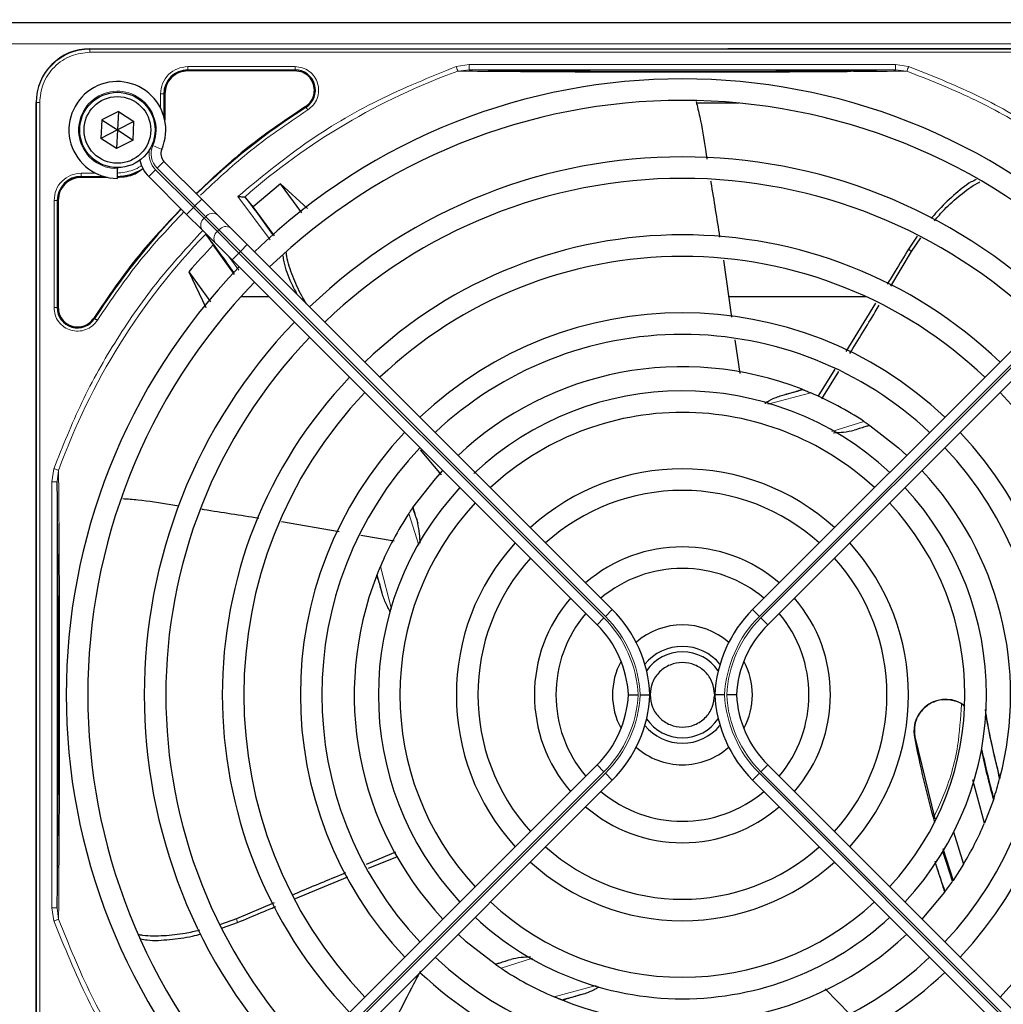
# Paper-space layout 'Blatt3' of a CAD drawing. Header units: millimetres. Extents: x 5 to 418, y 2 to 292.
# Tile 63 of 95: x 113 to 128, y 225 to 241. Entities that reach past the tile are written whole.
import ezdxf

# ---------------------------------------------------------------- set-up
doc = ezdxf.new("R2010")
doc.units = ezdxf.units.MM
doc.layers.add('SLD-0', color=7, linetype='Continuous')
doc.styles.add('SLDTEXTSTYLE0', font='TXT', dxfattribs={"width": 0.605})
doc.dimstyles.new('SLDDIMSTYLE1', dxfattribs={"dimtxt": 3.5, "dimasz": 3.302, "dimexe": 0, "dimexo": 0.0625, "dimgap": 0.875, "dimtad": 1, "dimdec": 0, "dimlfac": 6, "dimrnd": 1e-09, "dimzin": 12, "dimdsep": 46, "dimtxsty": 'SLDTEXTSTYLE0', "dimsah": 1, "dimcen": 0.09, "dimadec": 0, "dimazin": 3, "dimtfac": 1, "dimtofl": 0, "dimtmove": 0, "dimatfit": 3, "dimfxl": 1, "dimfrac": 2, "dimtolj": 1, "dimtzin": 12, "dimarcsym": 0})

# ---------------------------------------------------------------- blocks, each defined once
blk = doc.blocks.new('_D_16')
at = {"layer": 'SLD-0', "color": 7}
for p, q in [((140.708, 251.341), (152.375, 251.341)), ((151.375, 80.527), (151.375, 251.341)), ((124.53, 80.527), (152.375, 80.527))]:
    blk.add_line(p, q, dxfattribs=at)
for points in [[(151.375, 251.341), (150.867, 248.039), (151.883, 248.039)], [(151.375, 80.527), (151.883, 83.829), (150.867, 83.829)]]:
    blk.add_solid(points, dxfattribs=at)
at = {"layer": 'SLD-0', "color": 7, "insert": (146.863, 160.587), "char_height": 3.5, "attachment_point": 1, "rotation": 90, "style": 'SLDTEXTSTYLE0'}
blk.add_mtext('1025', dxfattribs=at)

psp = doc.layouts.new('Blatt3')

# ---------------------------------------------------------------- linework, layer by layer
at = {"color": 7, "linetype": 'Continuous', "lineweight": 25}
for p, q in [((54.5418, 240.5913), (133.8751, 240.5913)), ((114.2001, 240.1829), (132.5501, 240.1829)), ((132.5501, 240.1829), (124.08, 240.1829)), ((117.3771, 239.8405), (115.7168, 239.8405)), ((115.3593, 239.4829), (115.3593, 239.0781)), ((113.3668, 220.9996), (113.3668, 239.3496)), ((124.2501, 239.3413), (123.5925, 239.3413)), ((114.6401, 239.2129), (114.383, 239.0817)), ((114.6401, 239.2129), (114.6251, 238.9246)), ((114.6401, 239.2129), (114.8823, 239.0558)), ((114.383, 239.0817), (114.368, 238.7934)), ((114.383, 239.0817), (114.6251, 238.9246)), ((114.8823, 239.0558), (114.6251, 238.9246)), ((114.8673, 238.7675), (114.8823, 239.0558)), ((114.6251, 238.9246), (114.368, 238.7934)), ((114.6251, 238.9246), (114.6102, 238.6363)), ((114.6251, 238.9246), (114.8673, 238.7675)), ((114.6102, 238.6363), (114.368, 238.7934)), ((114.8673, 238.7675), (114.6102, 238.6363)), ((115.932, 237.8534), (115.3468, 238.4387)), ((114.6251, 238.3413), (114.6251, 238.3246)), ((114.6251, 238.1746), (114.6251, 238.3246)), ((114.4717, 238.1905), (114.0668, 238.1905)), ((115.1111, 238.203), (115.6963, 237.6177)), ((117.1529, 238.0879), (116.7296, 237.7358)), ((117.567, 237.7072), (117.1529, 238.0879)), ((117.481, 237.64), (117.1529, 238.0879)), ((113.7093, 237.8329), (113.7093, 236.1726)), ((116.1737, 237.6118), (115.932, 237.8534)), ((116.6108, 237.8793), (116.5965, 237.886)), ((116.7296, 237.7358), (116.6108, 237.8793)), ((117.058, 237.2856), (116.7296, 237.7358)), ((115.6963, 237.6177), (115.938, 237.376)), ((116.3791, 237.4064), (116.1737, 237.6118)), ((115.938, 237.376), (116.1434, 237.1707)), ((116.6374, 237.148), (116.3791, 237.4064)), ((116.0027, 237.2996), (116.1111, 237.1438)), ((127.0111, 237.2773), (126.8744, 237.0774)), ((126.9238, 237.0422), (127.0681, 237.2514)), ((116.4406, 236.685), (116.1111, 237.1438)), ((116.1434, 237.1707), (116.4017, 236.9123)), ((122.2894, 231.4961), (116.6374, 237.148)), ((124.4609, 231.4961), (130.1129, 237.148)), ((126.6001, 236.5035), (126.9238, 237.0422)), ((116.4017, 236.9123), (122.0536, 231.2604)), ((124.0092, 236.9073), (124.1366, 236.0261)), ((130.3486, 236.9123), (124.6966, 231.2604)), ((115.7343, 236.7285), (115.9927, 236.1724)), ((115.7343, 236.7285), (116.0649, 236.2602)), ((116.9728, 236.3413), (116.5366, 236.3413)), ((126.221, 236.3413), (124.091, 236.3413)), ((126.3649, 236.2405), (125.9057, 235.4913)), ((124.1873, 235.6746), (124.2626, 235.1534)), ((125.7363, 235.2185), (125.4705, 234.7943)), ((125.5353, 234.7594), (125.7963, 235.1849)), ((125.2287, 234.907), (125.2386, 234.9032)), ((126.2707, 234.3516), (126.2772, 234.347)), ((119.3139, 233.9715), (119.6407, 233.5812)), ((119.1981, 233.0702), (119.2027, 233.0767)), ((117.1663, 232.8585), (118.0589, 232.7046)), ((118.3959, 232.6466), (118.9104, 232.5579)), ((118.6427, 232.0282), (118.6466, 232.038)), ((126.9725, 229.5214), (127.2826, 228.2523)), ((122.0536, 229.0888), (116.4017, 223.4369)), ((124.6966, 229.0888), (130.3486, 223.4369)), ((116.6374, 223.2012), (122.2894, 228.8531)), ((130.1129, 223.2012), (124.4609, 228.8531)), ((128.0516, 228.1841), (127.8742, 228.8576)), ((128.2917, 228.8868), (128.2876, 228.8711)), ((128.191, 228.5502), (128.0516, 228.1841)), ((128.1957, 228.5641), (128.191, 228.5502)), ((127.5734, 228.0547), (127.7273, 227.5497)), ((118.9332, 227.7354), (118.4792, 227.5476)), ((127.4068, 227.794), (127.5651, 227.2978)), ((118.5137, 227.4873), (118.9637, 227.6685)), ((127.7273, 227.5497), (127.5651, 227.2978)), ((117.3812, 227.0205), (118.1954, 227.3577)), ((127.5651, 227.2978), (127.5593, 227.2895)), ((127.4345, 227.1163), (127.0849, 226.7005)), ((127.4401, 227.1238), (127.4345, 227.1163)), ((117.0509, 226.9521), (116.4676, 226.7045)), ((116.4676, 226.7045), (116.2225, 226.6182)), ((116.2541, 226.5639), (116.4868, 226.647)), ((120.4796, 225.9976), (120.473, 226.0022)), ((125.9681, 225.2299), (125.5881, 225.6204)), ((121.5216, 225.4422), (121.5117, 225.4461))]:
    psp.add_line(p, q, dxfattribs=at)
at = {"color": 7, "linetype": 'Continuous', "lineweight": 18}
for p, q in [((54.5418, 240.2579), (133.8751, 240.2579)), ((114.2001, 240.1776), (114.2001, 240.1829)), ((132.5501, 240.1776), (114.2001, 240.1776)), ((114.2001, 240.1278), (114.2001, 240.1776)), ((132.5501, 240.1278), (114.2001, 240.1278)), ((119.8722, 239.9067), (120.0741, 239.9398)), ((120.0741, 239.9398), (126.6762, 239.9398)), ((126.6762, 239.9398), (126.8775, 239.9069)), ((115.7168, 239.9054), (117.3771, 239.9054)), ((115.7168, 239.8555), (117.3771, 239.8555)), ((115.7168, 239.8405), (115.7168, 239.8555)), ((117.3771, 239.8405), (117.3771, 239.8555)), ((119.8978, 239.835), (120.0741, 239.8565)), ((120.0741, 239.8565), (126.6762, 239.8565)), ((126.6762, 239.8565), (126.852, 239.8351)), ((115.2944, 239.2632), (115.2944, 239.4828)), ((115.3443, 239.1375), (115.3443, 239.4829)), ((115.3593, 239.4829), (115.3443, 239.4829)), ((113.3668, 239.3496), (113.3721, 239.3496)), ((113.3721, 239.3496), (113.3721, 220.9996)), ((113.422, 239.3496), (113.3721, 239.3496)), ((113.422, 239.3496), (113.422, 220.9996)), ((117.5466, 239.2767), (117.5385, 239.2893)), ((115.1746, 238.6837), (115.312, 238.6234)), ((115.2407, 238.3326), (115.3468, 238.4387)), ((114.0668, 238.2554), (114.2865, 238.2554)), ((115.1111, 238.203), (115.2172, 238.309)), ((115.8024, 237.7238), (115.2172, 238.309)), ((115.2407, 238.3326), (115.826, 237.7474)), ((114.0668, 238.2055), (114.4122, 238.2055)), ((114.0668, 238.1905), (114.0668, 238.2055)), ((113.6444, 236.1726), (113.6444, 237.8329)), ((113.6943, 236.1726), (113.6943, 237.8329)), ((113.7093, 237.8329), (113.6943, 237.8329)), ((115.826, 237.7474), (115.932, 237.8534)), ((116.99, 237.2247), (116.4926, 237.8956)), ((115.6963, 237.6177), (115.8024, 237.7238)), ((115.826, 237.7474), (115.8024, 237.7238)), ((115.9691, 237.5571), (115.8024, 237.7238)), ((115.826, 237.7474), (115.9926, 237.5807)), ((115.9691, 237.5571), (115.9926, 237.5807)), ((116.1744, 237.3517), (115.9691, 237.5571)), ((115.9926, 237.5807), (116.198, 237.3753)), ((116.198, 237.3753), (116.1744, 237.3517)), ((116.5078, 237.0184), (116.1744, 237.3517)), ((116.198, 237.3753), (116.5313, 237.042)), ((116.5078, 237.0184), (116.5313, 237.042)), ((116.5313, 237.042), (116.6374, 237.148)), ((116.5313, 237.042), (122.1833, 231.39)), ((130.2189, 237.042), (124.567, 231.39)), ((126.9238, 237.0422), (126.8745, 237.0774)), ((116.3462, 236.9678), (116.5043, 236.7522)), ((116.4017, 236.9123), (116.5078, 237.0184)), ((122.1597, 231.3665), (116.5078, 237.0184)), ((124.5906, 231.3665), (130.2425, 237.0184)), ((113.6943, 236.1726), (113.7093, 236.1726)), ((114.2604, 236.0113), (114.2731, 236.0032)), ((125.3626, 234.8524), (124.6973, 234.6757)), ((125.6884, 234.2531), (126.1842, 234.4102)), ((113.6099, 233.4756), (113.6431, 233.6777)), ((113.6932, 233.4756), (113.7147, 233.6519)), ((113.6099, 226.8736), (113.6099, 233.4756)), ((113.6932, 226.8736), (113.6932, 233.4756)), ((119.2952, 232.4926), (119.1395, 232.9837)), ((118.6974, 232.1621), (118.8722, 231.5037)), ((122.1833, 231.39), (122.2894, 231.4961)), ((124.567, 231.39), (124.4609, 231.4961)), ((122.0536, 231.2604), (122.1597, 231.3665)), ((124.6966, 231.2604), (124.5906, 231.3665)), ((126.9725, 229.5214), (126.9674, 229.5204)), ((116.5078, 223.3308), (122.1597, 228.9828)), ((122.1833, 228.9592), (116.5313, 223.3072)), ((122.0536, 229.0888), (122.1597, 228.9828)), ((122.1833, 228.9592), (122.2894, 228.8531)), ((124.567, 228.9592), (124.4609, 228.8531)), ((124.567, 228.9592), (130.2189, 223.3072)), ((124.6966, 229.0888), (124.5906, 228.9828)), ((130.2425, 223.3308), (124.5906, 228.9828)), ((113.6431, 226.6715), (113.6099, 226.8736)), ((113.7148, 226.6972), (113.6932, 226.8736)), ((116.4676, 226.7045), (116.4868, 226.647)), ((121.0518, 226.093), (120.5661, 225.939)), ((121.3876, 225.4969), (122.0382, 225.6696))]:
    psp.add_line(p, q, dxfattribs=at)
at = {"color": 7, "linetype": 'Continuous', "lineweight": 25, "flags": 128}
for points in [[(126.2772, 234.347), (126.721, 234.0004), (126.8492, 233.8844)], [(119.2027, 233.0767), (119.5511, 233.5224), (119.6654, 233.6487)], [(127.5593, 227.2895), (127.4685, 227.5635), (127.4102, 227.7484)], [(120.473, 226.0022), (120.0273, 226.3505), (119.9011, 226.4648)]]:
    psp.add_lwpolyline(points, dxfattribs=at)
at = {"color": 7, "linetype": 'Continuous', "lineweight": 25}
for radius in [0.5833, 0.5167]:
    psp.add_circle((114.6251, 238.9246), radius, dxfattribs=at)
for centre, radius, start, end in [((114.2001, 239.3496), 0.8333, 90, 180), ((115.7168, 239.4829), 0.3725, 90, 180), ((117.3771, 239.5413), 0.3142, 302.63367, 90), ((114.6251, 238.9246), 0.75, 336.32369, 270), ((123.3751, 230.1746), 9.5417, 46.00085, 133.99915), ((123.3751, 230.1746), 9.2083, 90, 133.96292), ((123.3751, 230.1746), 9.2083, 46.03708, 90), ((123.3751, 230.1746), 10.8083, 122.63367, 134.11645), ((115.4646, 238.5565), 0.1667, 156.32369, 225), ((115.4646, 238.5565), 0.5, 191.42049, 225), ((123.3751, 230.1746), 8.3333, 46.14599, 133.85401), ((114.6168, 238.9329), 0.7275, 270, 303.67329), ((114.0668, 237.8329), 0.3725, 90, 180), ((123.3751, 230.1746), 8, 90, 133.80625), ((123.3751, 230.1746), 8, 46.19375, 90), ((103.4171, 227.6804), 16.676, 35.2521, 37.70462), ((123.3751, 230.1746), 10.8083, 135.88355, 147.36633), ((103.4171, 227.6804), 15.8406, 34.77699, 37.39093), ((123.3751, 230.1746), 7.125, 46.34037, 133.65963), ((123.3751, 230.1746), 10.0666, 136.18656, 139.37912), ((123.3751, 230.1746), 6.7917, 90, 133.59383), ((123.3751, 230.1746), 6.7917, 46.40617, 90), ((123.3751, 230.1746), 9.5417, 136.00085, 223.99915), ((123.3751, 230.1746), 9.2083, 136.03708, 223.96292), ((114.0085, 236.1726), 0.3142, 180, 327.36633), ((123.3751, 230.1746), 5.9167, 46.61418, 133.38582), ((123.3751, 230.1746), 8.3333, 136.14599, 223.85401), ((123.3751, 230.1746), 8, 136.19375, 223.80625), ((123.3751, 230.1746), 5.5833, 90, 133.28942), ((123.3751, 230.1746), 5.5833, 46.71058, 90), ((123.3751, 230.1746), 5.0825, 68.61111, 133.12079), ((123.3751, 230.1746), 7.125, 136.34037, 223.65963), ((120.8809, 250.1326), 15.8406, 284.73484, 285.96759), ((123.3751, 230.1746), 6.7917, 136.40617, 223.59383), ((123.3751, 230.1746), 4.7083, 47.02859, 133.29006), ((123.3751, 230.1746), 5.0825, 56.44769, 66.98022), ((123.3751, 230.1746), 6.7917, 316.40617, 43.59383), ((123.3751, 230.1746), 4.375, 90, 132.81678), ((123.3751, 230.1746), 4.375, 47.18322, 90), ((123.3751, 230.1746), 5.9167, 136.63975, 223.38582), ((123.3751, 230.1746), 5.9167, 316.61418, 43.38582), ((123.3751, 230.1746), 5.5833, 136.71058, 223.28942), ((123.3751, 230.1746), 5.5833, 316.71058, 43.28942), ((123.3751, 230.1746), 3.5, 47.7294, 132.2706), ((123.3751, 230.1746), 5.0825, 345.32235, 43.12079), ((123.3751, 230.1746), 4.7083, 137.02859, 222.97141), ((123.3751, 230.1746), 4.7083, 317.02859, 42.97141), ((123.3751, 230.1746), 3.1667, 90, 131.98304), ((123.3751, 230.1746), 3.1667, 48.01696, 90), ((123.3751, 230.1746), 4.375, 137.18322, 222.81678), ((123.3751, 230.1746), 4.375, 317.18322, 42.81678), ((123.3751, 230.1746), 5.0825, 146.44769, 156.98022), ((123.3751, 230.1746), 3.5, 137.7294, 222.2706), ((123.3751, 230.1746), 2.2917, 49.17065, 130.82935), ((123.3751, 230.1746), 3.5, 317.7294, 42.2706), ((123.3751, 230.1746), 3.1667, 138.01696, 221.98304), ((123.3751, 230.1746), 3.1667, 318.01696, 41.98304), ((123.3751, 230.1746), 5.0825, 158.61111, 223.12079), ((103.4171, 227.6804), 15.8406, 14.73484, 15.96759), ((123.3751, 230.1746), 1.9583, 90, 130.11786), ((123.3751, 230.1746), 1.9583, 49.88214, 90), ((123.3751, 230.1746), 2.2917, 139.17065, 220.82935), ((123.3751, 230.1746), 2.2917, 319.17065, 40.82935), ((123.3751, 230.1746), 1.9583, 139.88214, 220.11786), ((120.8751, 230.0819), 2, 2.65732, 45), ((125.8751, 230.0819), 2, 135, 177.34268), ((123.3751, 230.1746), 1.9583, 319.88214, 40.11786), ((120.8751, 230.0819), 1.6667, 3.18929, 45), ((123.3751, 230.1746), 1.0833, 48.58903, 131.41097), ((125.8751, 230.0819), 1.6667, 135, 176.81071), ((123.3751, 230.1746), 0.75, 90, 140.86857), ((123.3751, 230.1746), 0.75, 39.13143, 90), ((123.3751, 230.1746), 0.6667, 33.7452, 146.2548), ((123.3751, 230.1746), 1.0833, 151.29385, 208.70615), ((123.3751, 230.1746), 1.0833, 331.29384, 28.70615), ((120.8751, 230.2673), 1.6667, 315, 356.81071), ((120.8751, 230.2673), 2, 315, 357.34268), ((125.8751, 230.2673), 2, 182.65732, 225), ((125.8751, 230.2673), 1.6667, 183.18929, 225), ((127.4494, 229.6131), 0.4909, 52.71206, 190.88967), ((143.3331, 232.6689), 15.5175, 190.44251, 194.16656), ((123.3751, 230.1746), 0.6667, 213.7452, 326.2548), ((123.3751, 230.1746), 0.75, 219.13143, 320.86857), ((143.3331, 232.6689), 16.6659, 190.88967, 195.56108), ((123.3751, 230.1746), 1.0833, 228.58903, 270), ((123.3751, 230.1746), 1.0833, 270, 311.41097), ((143.3331, 232.6689), 15.6923, 192.34899, 195.21644), ((143.3331, 232.6689), 15.6841, 192.27781, 195.17181), ((123.3751, 230.1746), 5.0825, 341.52584, 345.13904), ((123.3751, 230.1746), 1.9583, 229.88214, 310.11786), ((123.3751, 230.1746), 2.2917, 229.17065, 270), ((123.3751, 230.1746), 2.2917, 270, 310.82935), ((123.3751, 230.1746), 5.0825, 328.90506, 336.94357), ((123.3751, 230.1746), 3.1667, 228.01696, 311.98304), ((123.3751, 230.1746), 3.5, 227.7294, 270), ((123.3751, 230.1746), 3.5, 270, 312.2706), ((143.3331, 232.6689), 16.8325, 197.65463, 199.2337), ((123.3751, 230.1746), 5.0825, 323.11197, 325.41226), ((123.3751, 230.1746), 4.375, 227.18322, 312.81678), ((123.3751, 230.1746), 4.7083, 227.02859, 270), ((123.3751, 230.1746), 4.7083, 270, 312.97141), ((123.3751, 230.1746), 5.0825, 248.61111, 313.12079), ((123.3751, 230.1746), 5.5833, 226.71058, 313.28942), ((123.3751, 230.1746), 5.0825, 236.44769, 246.98022), ((123.3751, 230.1746), 5.9167, 226.61418, 270), ((123.3751, 230.1746), 5.9167, 270, 313.38582), ((125.8694, 210.2166), 15.8406, 104.73484, 105.96759)]:
    psp.add_arc(centre, radius, start, end, dxfattribs=at)
at = {"color": 7, "linetype": 'Continuous', "lineweight": 18}
for centre, radius, start, end in [((114.2001, 239.3496), 0.828, 90, 180), ((123.3751, 230.1746), 10.2672, 109.79676, 131.31692), ((114.6251, 238.9246), 0.6, 336.32369, 270), ((115.4646, 238.5565), 0.35, 170.3629, 225), ((115.4646, 238.5565), 0.3167, 156.32369, 225), ((116.0996, 237.5002), 0.1339, 56.42175, 143.04947), ((116.0496, 237.4501), 0.1339, 126.95053, 213.57825), ((116.2549, 237.2447), 0.1339, 126.95053, 213.57825), ((116.305, 237.2948), 0.1339, 56.42175, 143.04947), ((123.3751, 230.1746), 10.2672, 135.92524, 160.20345), ((120.8809, 250.1326), 16.676, 288.00213, 288.8569), ((103.4171, 227.6804), 16.676, 18.00213, 18.8569), ((120.8751, 230.0819), 1.85, 2.87296, 45), ((125.8751, 230.0819), 1.85, 135, 177.12704), ((120.8751, 230.0819), 1.8167, 2.92572, 45), ((125.8751, 230.0819), 1.8167, 135, 177.07428), ((120.8751, 230.2673), 1.8167, 315, 357.07428), ((120.8751, 230.2673), 1.85, 315, 357.12704), ((125.8751, 230.2673), 1.85, 182.87296, 225), ((125.8751, 230.2673), 1.8167, 182.92572, 225), ((125.8694, 210.2166), 16.676, 108.00213, 108.8569)]:
    psp.add_arc(centre, radius, start, end, dxfattribs=at)
for points, knots in [([(114.2001, 240.1278), (114.1022, 240.1174), (113.9517, 240.1014), (113.7705, 240.0044), (113.6458, 239.9039), (113.5454, 239.7793), (113.4483, 239.5981), (113.4323, 239.4475), (113.422, 239.3496)], [0, 0, 0, 0, 0.2394568, 0.3683607, 0.5, 0.6316393, 0.7605432, 1, 1, 1, 1]), ([(115.2944, 239.4828), (115.3007, 239.5382), (115.3134, 239.6489), (115.4111, 239.7886), (115.5507, 239.8863), (115.6615, 239.899), (115.7168, 239.9054)], [0, 0, 0, 0, 0.2499998, 0.4999995, 0.7499998, 1, 1, 1, 1]), ([(115.7168, 239.9054), (115.7168, 239.8991), (115.7168, 239.8864), (115.7168, 239.8702), (115.7168, 239.8586), (115.7168, 239.8565), (115.7168, 239.8555)], [0, 0, 0, 0, 0.2499974, 0.4999983, 0.7499991, 1, 1, 1, 1]), ([(116.4926, 237.8956), (116.8316, 238.1754), (117.51, 238.7353), (118.6489, 239.4129), (119.4646, 239.7422), (119.8722, 239.9067)], [0, 0, 0, 0, 0.3332143, 0.6667754, 1, 1, 1, 1]), ([(117.3771, 239.9054), (117.4151, 239.9019), (117.4931, 239.8948), (117.5995, 239.8376), (117.6822, 239.7516), (117.7323, 239.6452), (117.7474, 239.5287), (117.7241, 239.4116), (117.6654, 239.3061), (117.6036, 239.258), (117.5734, 239.2346)], [0, 0, 0, 0, 0.1217125, 0.2499998, 0.3782872, 0.4999997, 0.6217122, 0.7499998, 0.8782874, 1, 1, 1, 1]), ([(119.8978, 239.835), (119.8965, 239.8386), (119.8939, 239.8459), (119.8877, 239.8634), (119.8803, 239.8841), (119.8749, 239.8991), (119.8722, 239.9067)], [0, 0, 0, 0, 0.25, 0.5, 0.75, 1, 1, 1, 1]), ([(119.8978, 239.835), (120.1004, 239.8334), (120.4822, 239.8305), (121.0695, 239.8259), (121.5438, 239.8237), (121.9105, 239.8213), (122.1828, 239.8204), (122.5338, 239.8214), (122.9639, 239.8202), (123.5189, 239.8177), (124.1058, 239.8225), (124.694, 239.8198), (125.3364, 239.8247), (126.0662, 239.828), (126.5813, 239.8327), (126.852, 239.8351)], [0, 0, 0, 0, 0.0992266, 0.1869854, 0.2680266, 0.3050007, 0.3411624, 0.3801061, 0.4467472, 0.5120558, 0.5978149, 0.6780584, 0.7487781, 0.8679482, 1, 1, 1, 1]), ([(126.8775, 239.9069), (126.8755, 239.9013), (126.8717, 239.8907), (126.8651, 239.8723), (126.859, 239.8552), (126.8544, 239.8421), (126.8527, 239.8372), (126.852, 239.8351)], [0, 0, 0, 0, 0.1851978, 0.3532781, 0.6370716, 0.8527573, 1, 1, 1, 1]), ([(126.852, 239.8351), (127.1895, 239.702), (127.8645, 239.4357), (128.8147, 238.9019), (129.7124, 238.2839), (130.2488, 237.7952), (130.5169, 237.5509)], [0, 0, 0, 0, 0.25, 0.5, 0.75, 1, 1, 1, 1]), ([(126.8775, 239.9069), (127.2233, 239.7703), (127.9168, 239.4963), (128.8925, 238.9438), (129.7913, 238.3195), (130.319, 237.8317), (130.5721, 237.5978)], [0, 0, 0, 0, 0.25387305, 0.50923612, 0.76459919, 1, 1, 1, 1]), ([(117.5734, 239.2346), (117.2532, 239.0183), (116.6649, 238.6209), (116.1484, 238.1341), (115.9131, 237.9123)], [0, 0, 0, 0, 0.5443291, 1, 1, 1, 1]), ([(117.5734, 239.2346), (117.57, 239.2399), (117.5632, 239.2506), (117.5545, 239.2642), (117.5482, 239.2741), (117.5471, 239.2758), (117.5466, 239.2767)], [0, 0, 0, 0, 0.2499911, 0.4999941, 0.749997, 1, 1, 1, 1]), ([(113.6444, 237.8329), (113.6507, 237.8882), (113.6634, 237.999), (113.7611, 238.1386), (113.9007, 238.2363), (114.0115, 238.249), (114.0668, 238.2554)], [0, 0, 0, 0, 0.2499997, 0.4999995, 0.7499997, 1, 1, 1, 1]), ([(114.6168, 238.2554), (114.7013, 238.2654), (114.8312, 238.2808), (114.9567, 238.3401), (114.996, 238.3726), (115.0002, 238.3761)], [0, 0, 0, 0, 0.6241676, 0.9601677, 1, 1, 1, 1]), ([(115.6563, 237.6577), (115.428, 237.4156), (114.9345, 236.8924), (114.5316, 236.2964), (114.3151, 235.9763)], [0, 0, 0, 0, 0.4628256, 1, 1, 1, 1]), ([(115.9475, 237.3665), (115.7151, 237.1151), (115.229, 236.5891), (114.6062, 235.6923), (114.0537, 234.7168), (113.7797, 234.0234), (113.6431, 233.6777)], [0, 0, 0, 0, 0.2342192, 0.4899767, 0.7457343, 1, 1, 1, 1]), ([(114.3151, 235.9763), (114.2917, 235.9462), (114.2437, 235.8843), (114.1381, 235.8256), (114.0211, 235.8023), (113.9045, 235.8174), (113.7982, 235.8675), (113.7122, 235.9503), (113.6549, 236.0566), (113.6478, 236.1347), (113.6444, 236.1726)], [0, 0, 0, 0, 0.1217126, 0.25, 0.3782874, 0.5, 0.6217126, 0.75, 0.8782874, 1, 1, 1, 1]), ([(113.6943, 236.1726), (113.6933, 236.1726), (113.6912, 236.1726), (113.6795, 236.1726), (113.6634, 236.1726), (113.6507, 236.1726), (113.6444, 236.1726)], [0, 0, 0, 0, 0.25000199, 0.50000399, 0.75000598, 1, 1, 1, 1]), ([(114.3151, 235.9763), (114.3098, 235.9797), (114.2991, 235.9865), (114.2855, 235.9952), (114.2757, 236.0015), (114.2739, 236.0026), (114.2731, 236.0032)], [0, 0, 0, 0, 0.25, 0.5, 0.75, 1, 1, 1, 1]), ([(113.7148, 226.6972), (113.7166, 226.9126), (113.7199, 227.3136), (113.7239, 227.9204), (113.728, 228.5723), (113.7289, 229.3349), (113.7312, 230.1329), (113.7295, 230.834), (113.7285, 231.3995), (113.7269, 231.939), (113.7237, 232.4842), (113.7196, 233.0654), (113.7164, 233.4484), (113.7147, 233.6519)], [0, 0, 0, 0, 0.1054719, 0.1963571, 0.2752888, 0.387443, 0.5077236, 0.5879672, 0.6632165, 0.7350379, 0.8122986, 0.9002709, 1, 1, 1, 1]), ([(127.273, 228.2914), (127.3181, 228.3868), (127.4829, 228.735), (127.6532, 229.3182), (127.6823, 229.8122), (127.6949, 230.0265)], [0, 0, 0, 0, 0.1759731, 0.6425035, 1, 1, 1, 1]), ([(113.7148, 226.6972), (113.7112, 226.6959), (113.7039, 226.6933), (113.6864, 226.687), (113.6657, 226.6796), (113.6507, 226.6742), (113.6431, 226.6715)], [0, 0, 0, 0, 0.25, 0.5, 0.75, 1, 1, 1, 1]), ([(113.6431, 226.6715), (113.8077, 226.2639), (114.1369, 225.4482), (114.8145, 224.3095), (115.3744, 223.6311), (115.6541, 223.292)], [0, 0, 0, 0, 0.3332246, 0.6667857, 1, 1, 1, 1]), ([(115.6638, 223.396), (115.3931, 223.7282), (114.8518, 224.3927), (114.1953, 225.5047), (113.875, 226.2997), (113.7148, 226.6972)], [0, 0, 0, 0, 0.3333334, 0.6666667, 1, 1, 1, 1])]:
    psp.add_open_spline(points, degree=3, knots=knots, dxfattribs=at)
for points in [[(120.0741, 239.9398), (120.0741, 239.929), (120.0741, 239.9074), (120.0741, 239.8801), (120.0741, 239.8608), (120.0741, 239.8579), (120.0741, 239.8565)], [(126.6762, 239.9398), (126.6762, 239.929), (126.6762, 239.9074), (126.6762, 239.8801), (126.6762, 239.8608), (126.6762, 239.8579), (126.6762, 239.8565)], [(117.3771, 239.9054), (117.3771, 239.8991), (117.3771, 239.8864), (117.3771, 239.8702), (117.3771, 239.8586), (117.3771, 239.8565), (117.3771, 239.8555)], [(115.2944, 239.4828), (115.3007, 239.4828), (115.3134, 239.4829), (115.3295, 239.4829), (115.3412, 239.4829), (115.3433, 239.4829), (115.3443, 239.4829)], [(114.0668, 238.2554), (114.0668, 238.2491), (114.0668, 238.2364), (114.0668, 238.2202), (114.0668, 238.2086), (114.0668, 238.2065), (114.0668, 238.2055)], [(113.6444, 237.8329), (113.6507, 237.8329), (113.6634, 237.8329), (113.6795, 237.8329), (113.6912, 237.8329), (113.6933, 237.8329), (113.6943, 237.8329)], [(113.6431, 233.6777), (113.6506, 233.675), (113.6657, 233.6696), (113.6863, 233.6621), (113.7038, 233.6558), (113.7111, 233.6532), (113.7147, 233.6519)], [(113.6099, 233.4756), (113.6207, 233.4756), (113.6423, 233.4756), (113.6697, 233.4756), (113.689, 233.4756), (113.6918, 233.4756), (113.6932, 233.4756)], [(113.6932, 226.8736), (113.6918, 226.8736), (113.689, 226.8736), (113.6697, 226.8736), (113.6423, 226.8736), (113.6207, 226.8736), (113.6099, 226.8736)]]:
    psp.add_open_spline(points, degree=3, dxfattribs=at)
at = {"color": 7, "linetype": 'Continuous', "lineweight": 25}
for points in [[(115.7168, 239.8405), (115.67, 239.8351), (115.5763, 239.8244), (115.4581, 239.7417), (115.3754, 239.6235), (115.3646, 239.5298), (115.3593, 239.4829)], [(117.6763, 239.5413), (117.6718, 239.5805), (117.6629, 239.6589), (117.5937, 239.7578), (117.4948, 239.827), (117.4164, 239.836), (117.3771, 239.8405)], [(117.5385, 239.2893), (117.5586, 239.3043), (117.5987, 239.3343), (117.642, 239.3964), (117.6709, 239.4663), (117.6745, 239.5163), (117.6763, 239.5413)], [(114.0668, 238.1905), (114.02, 238.1851), (113.9263, 238.1744), (113.8081, 238.0917), (113.7254, 237.9735), (113.7146, 237.8798), (113.7093, 237.8329)], [(113.7093, 236.1726), (113.7123, 236.1405), (113.7183, 236.0764), (113.7652, 235.9901), (113.8349, 235.9225), (113.923, 235.8805), (114.0197, 235.8684), (114.1149, 235.8877), (114.201, 235.9351), (114.2406, 235.9859), (114.2604, 236.0113)], [(123.8751, 230.1746), (123.8676, 230.2401), (123.8526, 230.3709), (123.737, 230.5374), (123.5717, 230.6486), (123.3751, 230.6876), (123.1786, 230.6486), (123.0133, 230.5374), (122.8977, 230.3709), (122.8827, 230.2401), (122.8751, 230.1746)], [(122.8751, 230.1746), (122.8827, 230.1092), (122.8977, 229.9783), (123.0133, 229.8119), (123.1786, 229.7006), (123.3751, 229.6616), (123.5717, 229.7006), (123.737, 229.8119), (123.8526, 229.9783), (123.8676, 230.1092), (123.8751, 230.1746)]]:
    psp.add_open_spline(points, degree=3, dxfattribs=at)
for points, knots in [([(120.0741, 239.8565), (120.2676, 239.854), (120.6341, 239.8493), (121.1963, 239.8437), (121.694, 239.8396), (122.1525, 239.8369), (122.5812, 239.8351), (123.0276, 239.8339), (123.5345, 239.8336), (124.0727, 239.8347), (124.6263, 239.837), (125.2301, 239.8408), (125.9271, 239.8471), (126.4152, 239.8532), (126.6762, 239.8565)], [0, 0, 0, 0, 0.0996723, 0.1887309, 0.2688678, 0.3273434, 0.3895643, 0.4520047, 0.5145617, 0.5996547, 0.6762195, 0.7501682, 0.8664354, 1, 1, 1, 1]), ([(123.5866, 239.3661), (123.6064, 239.2873), (123.6681, 239.0416), (123.7093, 238.7399), (123.7468, 238.5203), (123.7553, 238.4701)], [0, 0, 0, 0, 0.26698236, 0.83239957, 1, 1, 1, 1]), ([(117.5385, 239.2893), (117.2155, 239.0709), (116.6157, 238.6653), (116.0891, 238.1686), (115.8461, 237.9393)], [0, 0, 0, 0, 0.53849412, 1, 1, 1, 1]), ([(114.6168, 238.1905), (114.7163, 238.1979), (114.8674, 238.2091), (114.9857, 238.2997), (115.0262, 238.3307)], [0, 0, 0, 0, 0.6579201, 1, 1, 1, 1]), ([(123.8112, 238.1373), (123.8127, 238.1288), (123.8614, 237.8388), (123.9071, 237.5483), (123.9515, 237.2663)], [0, 0, 0, 0, 0.0292233, 1, 1, 1, 1]), ([(127.9233, 238.1559), (127.8981, 238.1441), (127.7739, 238.086), (127.5722, 237.9106), (127.3649, 237.7189), (127.2571, 237.5887), (127.2268, 237.552)], [0, 0, 0, 0, 0.0959942, 0.4735198, 0.8517911, 1, 1, 1, 1]), ([(127.2799, 237.5196), (127.3297, 237.578), (127.4533, 237.7228), (127.6758, 237.9182), (127.8618, 238.0629), (127.9698, 238.1132), (127.9825, 238.1191)], [0, 0, 0, 0, 0.24075329, 0.59706686, 0.95256176, 1, 1, 1, 1]), ([(116.4926, 237.8956), (116.506, 237.8943), (116.5285, 237.8922), (116.5583, 237.8898), (116.581, 237.8875), (116.5916, 237.8864), (116.5965, 237.886)], [0, 0, 0, 0, 0.3361266, 0.5608644, 0.7960602, 1, 1, 1, 1]), ([(115.6104, 237.7036), (115.3812, 237.4606), (114.8845, 236.9341), (114.4789, 236.3343), (114.2604, 236.0113)], [0, 0, 0, 0, 0.4615059, 1, 1, 1, 1]), ([(117.5517, 236.2337), (117.5272, 236.2742), (117.4439, 236.4116), (117.3398, 236.6579), (117.2583, 236.884), (117.2436, 237.0069), (117.2414, 237.0255)], [0, 0, 0, 0, 0.1608303, 0.546469, 0.9312223, 1, 1, 1, 1]), ([(126.8744, 237.0774), (126.8064, 236.9639), (126.6975, 236.7825), (126.5867, 236.6022), (126.5452, 236.5347)], [0, 0, 0, 0, 0.6253226, 1, 1, 1, 1]), ([(117.189, 236.9727), (117.1928, 236.9429), (117.21, 236.8045), (117.2903, 236.6043), (117.3737, 236.4403), (117.4032, 236.3823)], [0, 0, 0, 0, 0.1506495, 0.6992401, 1, 1, 1, 1]), ([(125.9659, 235.4615), (126.0987, 235.676), (126.2527, 235.925), (126.4034, 236.1761), (126.4242, 236.2108)], [0, 0, 0, 0, 0.8617793, 1, 1, 1, 1]), ([(124.9099, 234.8129), (124.9612, 234.827), (125.0566, 234.8532), (125.1591, 234.8836), (125.2184, 234.9022), (125.2253, 234.9055), (125.2287, 234.907)], [0, 0, 0, 0, 0.33070217, 0.61391441, 0.81323212, 1, 1, 1, 1]), ([(125.2386, 234.9032), (125.239, 234.903), (125.2399, 234.9026), (125.2456, 234.9004), (125.2548, 234.8967), (125.2739, 234.8891), (125.31, 234.8745), (125.3435, 234.8604), (125.3626, 234.8524)], [0, 0, 0, 0, 0.0782241, 0.1598696, 0.2574567, 0.3644063, 0.6366001, 1, 1, 1, 1]), ([(124.6526, 234.6924), (124.6539, 234.6932), (124.6737, 234.7053), (124.7032, 234.7223), (124.786, 234.7687), (124.853, 234.7926), (124.9099, 234.8129)], [0, 0, 0, 0, 0.0158691, 0.235627, 0.3512626, 1, 1, 1, 1]), ([(126.2772, 234.347), (126.2732, 234.3463), (126.265, 234.3448), (126.2163, 234.3301), (126.1405, 234.3064), (126.0709, 234.2844), (126.0347, 234.273)], [0, 0, 0, 0, 0.222031, 0.4518514, 0.7146841, 1, 1, 1, 1]), ([(126.1842, 234.4102), (126.1962, 234.4022), (126.2189, 234.3871), (126.2435, 234.3703), (126.2577, 234.3605), (126.265, 234.3555), (126.2697, 234.3523), (126.2703, 234.3518), (126.2707, 234.3516)], [0, 0, 0, 0, 0.2946555, 0.558446, 0.6795519, 0.7970431, 0.8989768, 1, 1, 1, 1]), ([(125.7171, 234.2343), (125.7687, 234.2368), (125.8796, 234.2423), (125.9807, 234.2623), (126.0347, 234.273)], [0, 0, 0, 0, 0.4656174, 1, 1, 1, 1]), ([(113.6932, 226.8736), (113.6957, 227.0672), (113.7004, 227.4338), (113.7061, 227.9961), (113.7101, 228.4939), (113.7128, 228.9524), (113.7153, 229.5266), (113.7164, 230.1852), (113.715, 230.8726), (113.7128, 231.4261), (113.7089, 232.0298), (113.7027, 232.7266), (113.6965, 233.2147), (113.6932, 233.4756)], [0, 0, 0, 0, 0.0997395, 0.1888341, 0.2689825, 0.3274726, 0.3897121, 0.5145235, 0.5996364, 0.6761984, 0.7501396, 0.8664184, 1, 1, 1, 1]), ([(114.7085, 233.2152), (114.7864, 233.2099), (115.0359, 233.1929), (115.3228, 233.1408), (115.5337, 233.1099), (115.5745, 233.1039)], [0, 0, 0, 0, 0.2677132, 0.8581232, 1, 1, 1, 1]), ([(119.1395, 232.9837), (119.1475, 232.9957), (119.1627, 233.0184), (119.1794, 233.043), (119.1892, 233.0572), (119.1942, 233.0645), (119.1974, 233.0691), (119.1979, 233.0698), (119.1981, 233.0702)], [0, 0, 0, 0, 0.29465551, 0.55844603, 0.67955191, 0.79704308, 0.89897682, 1, 1, 1, 1]), ([(119.2027, 233.0767), (119.2034, 233.0727), (119.2049, 233.0645), (119.2197, 233.0157), (119.2434, 232.94), (119.2654, 232.8704), (119.2768, 232.8341)], [0, 0, 0, 0, 0.222031, 0.4518514, 0.7146841, 1, 1, 1, 1]), ([(115.9338, 233.0504), (115.9433, 233.049), (116.237, 233.0053), (116.5303, 232.9586), (116.814, 232.9134)], [0, 0, 0, 0, 0.0325434, 1, 1, 1, 1]), ([(119.3151, 232.5222), (119.3126, 232.5719), (119.3072, 232.6808), (119.2875, 232.7801), (119.2768, 232.8341)], [0, 0, 0, 0, 0.45638068, 1, 1, 1, 1]), ([(118.6974, 232.1621), (118.6893, 232.1429), (118.6752, 232.1094), (118.6606, 232.0733), (118.653, 232.0542), (118.6494, 232.0451), (118.6471, 232.0394), (118.6468, 232.0385), (118.6466, 232.038)], [0, 0, 0, 0, 0.3633999, 0.6355937, 0.7425433, 0.8401304, 0.9217759, 1, 1, 1, 1]), ([(118.7368, 231.7094), (118.7227, 231.7607), (118.6965, 231.856), (118.6662, 231.9586), (118.6475, 232.0178), (118.6443, 232.0248), (118.6427, 232.0282)], [0, 0, 0, 0, 0.3307022, 0.6139144, 0.8132321, 1, 1, 1, 1]), ([(118.8542, 231.4572), (118.8436, 231.4753), (118.8272, 231.5031), (118.7812, 231.5855), (118.7572, 231.6525), (118.7368, 231.7094)], [0, 0, 0, 0, 0.219513, 0.3375758, 1, 1, 1, 1]), ([(122.5392, 230.1746), (122.5396, 230.1746), (122.5404, 230.1746), (122.547, 230.1746), (122.5573, 230.1746), (122.5714, 230.1746), (122.5889, 230.1746), (122.6091, 230.1746), (122.6318, 230.1746), (122.6527, 230.1746), (122.6711, 230.1746), (122.6823, 230.1746), (122.6884, 230.1746), (122.6894, 230.1746)], [0, 0, 0, 0, 0.1056469, 0.2143595, 0.3200059, 0.4287119, 0.5344375, 0.6432206, 0.7490982, 0.8580392, 0.9220434, 0.9867022, 1, 1, 1, 1]), ([(122.7228, 230.1746), (122.7239, 230.1746), (122.7299, 230.1746), (122.7411, 230.1746), (122.7592, 230.1746), (122.7802, 230.1746), (122.8027, 230.1746), (122.8231, 230.1746), (122.8405, 230.1746), (122.8548, 230.1746), (122.8651, 230.1746), (122.8717, 230.1746), (122.8726, 230.1746), (122.873, 230.1746)], [0, 0, 0, 0, 0.0134205, 0.077283, 0.1417958, 0.2476476, 0.3565616, 0.4623038, 0.5711052, 0.676797, 0.7855504, 0.8912423, 1, 1, 1, 1]), ([(124.0275, 230.1746), (124.0264, 230.1746), (124.0203, 230.1746), (124.0092, 230.1746), (123.9911, 230.1746), (123.9701, 230.1746), (123.9476, 230.1746), (123.9271, 230.1746), (123.9097, 230.1746), (123.8955, 230.1746), (123.8852, 230.1746), (123.8785, 230.1746), (123.8777, 230.1746), (123.8773, 230.1746)], [0, 0, 0, 0, 0.0134205, 0.077283, 0.1417958, 0.2476476, 0.3565616, 0.4623038, 0.5711052, 0.676797, 0.7855504, 0.8912423, 1, 1, 1, 1]), ([(124.2111, 230.1746), (124.2107, 230.1746), (124.2098, 230.1746), (124.2033, 230.1746), (124.193, 230.1746), (124.1789, 230.1746), (124.1614, 230.1746), (124.1412, 230.1746), (124.1185, 230.1746), (124.0975, 230.1746), (124.0791, 230.1746), (124.068, 230.1746), (124.0619, 230.1746), (124.0608, 230.1746)], [0, 0, 0, 0, 0.1056469, 0.2143595, 0.3200059, 0.4287119, 0.5344375, 0.6432206, 0.7490982, 0.8580392, 0.9220434, 0.9867022, 1, 1, 1, 1]), ([(127.7438, 229.9928), (127.7366, 230.0005), (127.6861, 230.0543), (127.5468, 230.098), (127.3561, 230.1033), (127.1747, 230.0289), (127.0378, 229.8928), (126.958, 229.7127), (126.9677, 229.5851), (126.9725, 229.5214)], [0, 0, 0, 0, 0.0268878, 0.1890732, 0.3512585, 0.5134439, 0.6756293, 0.8378146, 1, 1, 1, 1]), ([(128.0615, 229.9447), (128.0833, 229.8175), (128.1302, 229.5431), (128.2032, 229.2268), (128.2533, 229.0244), (128.2748, 228.9427), (128.2882, 228.895), (128.2906, 228.8895), (128.2917, 228.8868)], [0, 0, 0, 0, 0.3077736, 0.6634897, 0.7758128, 0.8710995, 0.9379337, 1, 1, 1, 1]), ([(127.2824, 227.5992), (127.3003, 227.5423), (127.3395, 227.4176), (127.3915, 227.2573), (127.4218, 227.1626), (127.4333, 227.1239), (127.4341, 227.1188), (127.4345, 227.1163)], [0, 0, 0, 0, 0.2434751, 0.5331783, 0.7783289, 0.889965, 1, 1, 1, 1]), ([(118.1598, 227.4154), (117.9301, 227.3214), (117.6585, 227.2103), (117.3885, 227.0955), (117.3469, 227.0778)], [0, 0, 0, 0, 0.845838, 1, 1, 1, 1]), ([(116.4868, 226.647), (116.6086, 226.6988), (116.8053, 226.7824), (117.003, 226.864), (117.0782, 226.895)], [0, 0, 0, 0, 0.6190746, 1, 1, 1, 1]), ([(115.8976, 226.5272), (115.8233, 226.5094), (115.6388, 226.465), (115.3443, 226.4372), (115.0996, 226.4307), (114.9737, 226.4558), (114.9506, 226.4605)], [0, 0, 0, 0, 0.2326727, 0.5781017, 0.9227396, 1, 1, 1, 1]), ([(114.9862, 226.3941), (115.0199, 226.3875), (115.1608, 226.3599), (115.4338, 226.3829), (115.7134, 226.4164), (115.8763, 226.4582), (115.9214, 226.4697)], [0, 0, 0, 0, 0.1160313, 0.4865394, 0.8577783, 1, 1, 1, 1]), ([(120.473, 226.0022), (120.4771, 226.0029), (120.4853, 226.0044), (120.534, 226.0191), (120.6097, 226.0429), (120.6794, 226.0648), (120.7156, 226.0763)], [0, 0, 0, 0, 0.222031, 0.4518514, 0.7146841, 1, 1, 1, 1]), ([(121.0212, 226.1141), (120.9736, 226.1117), (120.8669, 226.1063), (120.7696, 226.087), (120.7156, 226.0763)], [0, 0, 0, 0, 0.44532122, 1, 1, 1, 1]), ([(119.3178, 225.8931), (119.2708, 225.8049), (119.1282, 225.538), (118.992, 225.2677), (118.9009, 225.0867)], [0, 0, 0, 0, 0.3302781, 1, 1, 1, 1]), ([(120.5661, 225.939), (120.5541, 225.947), (120.5313, 225.9621), (120.5068, 225.9789), (120.4925, 225.9887), (120.4852, 225.9937), (120.4806, 225.9969), (120.4799, 225.9974), (120.4796, 225.9976)], [0, 0, 0, 0, 0.2946555, 0.558446, 0.6795519, 0.7970431, 0.8989768, 1, 1, 1, 1]), ([(122.0866, 225.6502), (122.0705, 225.6408), (122.0447, 225.6256), (121.9642, 225.5807), (121.8972, 225.5567), (121.8404, 225.5363)], [0, 0, 0, 0, 0.2003234, 0.3213323, 1, 1, 1, 1]), ([(121.5117, 225.4461), (121.5114, 225.4462), (121.5109, 225.4464), (121.5076, 225.4477), (121.503, 225.4495), (121.496, 225.4523), (121.4862, 225.4562), (121.4745, 225.4609), (121.463, 225.4655), (121.4521, 225.47), (121.4407, 225.4747), (121.4262, 225.4807), (121.4085, 225.488), (121.3946, 225.4939), (121.3876, 225.4969)], [0, 0, 0, 0, 0.0598653, 0.1221302, 0.1818937, 0.2430736, 0.33768, 0.4348747, 0.5090411, 0.5837829, 0.6600312, 0.7366926, 0.8675315, 1, 1, 1, 1]), ([(121.8404, 225.5363), (121.789, 225.5222), (121.6937, 225.496), (121.5911, 225.4656), (121.5319, 225.447), (121.525, 225.4438), (121.5216, 225.4422)], [0, 0, 0, 0, 0.3307022, 0.6139144, 0.8132321, 1, 1, 1, 1])]:
    psp.add_open_spline(points, degree=3, knots=knots, dxfattribs=at)

# ---------------------------------------------------------------- dimensions: what is measured, and where the dimension line sits
at = {"layer": 'SLD-0', "color": 7}
dim = psp.add_linear_dim(base=(151.3751, 251.3413), p1=(124.5303, 80.5275), p2=(140.7085, 251.3413), angle=90, dimstyle='SLDDIMSTYLE1', dxfattribs=at)
dim.commit()
dim.dimension.update_dxf_attribs({"geometry": '_D_16', "text_midpoint": (151.3751, 165.9344), "dimtype": 160})

doc.saveas('drawing.dxf')
